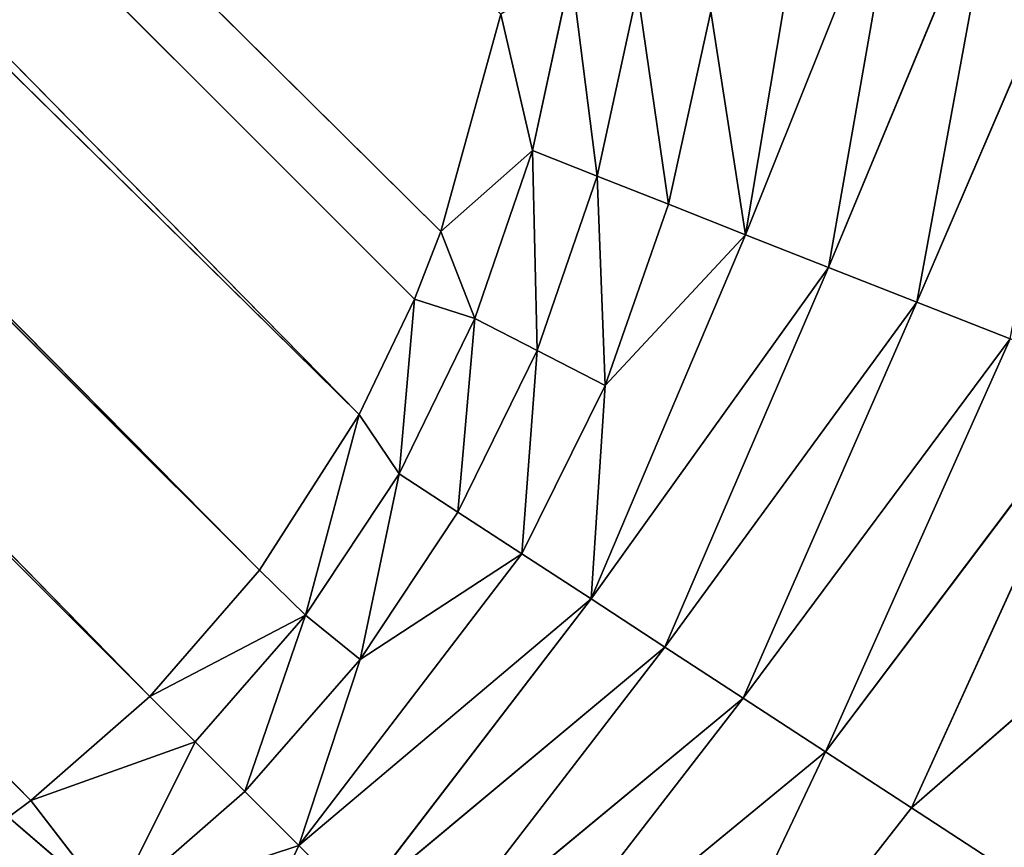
# Model space of a CAD drawing. Extents: x 0 to 700, y 0 to 509.
# Tile 167 of 243: x 667.32 to 669.98, y 31.92 to 34.16. Entities that reach past the tile are written whole.
import ezdxf

# ---------------------------------------------------------------- set-up
doc = ezdxf.new("R2010")
doc.units = 0
doc.header["$LTSCALE"] = 25.4
doc.layers.get('0').update_dxf_attribs({"linetype": 'CONTINUOUS'})

# ---------------------------------------------------------------- blocks, each defined once
blk = doc.blocks.new('5902539864168_-_S_STL')
at = {"color": 0}
for p, q in [((670.2112, 102.6656, 477.3393), (669.7249, 102.3981, 477.0221)), ((670.2112, 102.6656, 477.3393), (669.7249, 102.3981, 477.0221)), ((669.7249, 102.3981, 477.0221), (670.8066, 102.6464, 476.0782)), ((669.7249, 102.3981, 477.0221), (670.8066, 102.6464, 476.0782)), ((668.9553, 102.4097, 478.0067), (669.4932, 102.2368, 476.8709)), ((668.9553, 102.4097, 478.0067), (669.4932, 102.2368, 476.8709)), ((668.9553, 102.4097, 478.0067), (669.7249, 102.3981, 477.0221)), ((668.9553, 102.4097, 478.0067), (669.7249, 102.3981, 477.0221)), ((669.4932, 102.2368, 476.8709), (669.7249, 102.3981, 477.0221)), ((669.4932, 102.2368, 476.8709), (669.7249, 102.3981, 477.0221)), ((670.2533, 102.3633, 475.86), (669.7249, 102.3981, 477.0221)), ((670.2533, 102.3633, 475.86), (669.7249, 102.3981, 477.0221)), ((670.2533, 102.3633, 475.86), (669.4932, 102.2368, 476.8709)), ((670.2533, 102.3633, 475.86), (669.4932, 102.2368, 476.8709)), ((668.5748, 102.0767, 477.6261), (669.4932, 102.2368, 476.8709)), ((668.5748, 102.0767, 477.6261), (669.4932, 102.2368, 476.8709)), ((669.2711, 102.0585, 476.726), (669.4932, 102.2368, 476.8709)), ((669.2711, 102.0585, 476.726), (669.4932, 102.2368, 476.8709)), ((669.9905, 102.1927, 475.7563), (669.4932, 102.2368, 476.8709)), ((669.9905, 102.1927, 475.7563), (669.4932, 102.2368, 476.8709)), ((669.9905, 102.1927, 475.7563), (669.2711, 102.0585, 476.726)), ((669.9905, 102.1927, 475.7563), (669.2711, 102.0585, 476.726)), ((669.7393, 102.0043, 475.6572), (669.9905, 102.1927, 475.7563)), ((669.7393, 102.0043, 475.6572), (669.9905, 102.1927, 475.7563)), ((670.2323, 102.1199, 474.5085), (669.7393, 102.0043, 475.6572)), ((670.2323, 102.1199, 474.5085), (669.7393, 102.0043, 475.6572)), ((668.5748, 102.0767, 477.6261), (669.2711, 102.0585, 476.726)), ((668.5748, 102.0767, 477.6261), (669.2711, 102.0585, 476.726)), ((668.3973, 101.8863, 477.4486), (669.2711, 102.0585, 476.726)), ((668.3973, 101.8863, 477.4486), (669.2711, 102.0585, 476.726)), ((669.0598, 101.8644, 476.5882), (669.2711, 102.0585, 476.726)), ((669.0598, 101.8644, 476.5882), (669.2711, 102.0585, 476.726)), ((669.7393, 102.0043, 475.6572), (669.2711, 102.0585, 476.726)), ((669.7393, 102.0043, 475.6572), (669.2711, 102.0585, 476.726)), ((669.7393, 102.0043, 475.6572), (669.0598, 101.8644, 476.5882)), ((669.7393, 102.0043, 475.6572), (669.0598, 101.8644, 476.5882)), ((669.5011, 101.7995, 475.5633), (669.7393, 102.0043, 475.6572)), ((669.5011, 101.7995, 475.5633), (669.7393, 102.0043, 475.6572)), ((669.9597, 101.9149, 474.4583), (669.7393, 102.0043, 475.6572)), ((669.9597, 101.9149, 474.4583), (669.7393, 102.0043, 475.6572)), ((669.9597, 101.9149, 474.4583), (669.5011, 101.7995, 475.5633)), ((669.9597, 101.9149, 474.4583), (669.5011, 101.7995, 475.5633)), ((668.3973, 101.8863, 477.4486), (669.0598, 101.8644, 476.5882)), ((668.3973, 101.8863, 477.4486), (669.0598, 101.8644, 476.5882)), ((668.2296, 101.6817, 477.2809), (669.0598, 101.8644, 476.5882)), ((668.2296, 101.6817, 477.2809), (669.0598, 101.8644, 476.5882)), ((668.8604, 101.656, 476.4582), (669.0598, 101.8644, 476.5882)), ((668.8604, 101.656, 476.4582), (669.0598, 101.8644, 476.5882)), ((669.5011, 101.7995, 475.5633), (669.0598, 101.8644, 476.5882)), ((669.5011, 101.7995, 475.5633), (669.0598, 101.8644, 476.5882)), ((669.5011, 101.7995, 475.5633), (668.8604, 101.656, 476.4582)), ((669.5011, 101.7995, 475.5633), (668.8604, 101.656, 476.4582)), ((669.5011, 101.7995, 475.5633), (669.2773, 101.5797, 475.475)), ((669.5011, 101.7995, 475.5633), (669.2773, 101.5797, 475.475)), ((669.7029, 101.6923, 474.4109), (669.5011, 101.7995, 475.5633)), ((669.7029, 101.6923, 474.4109), (669.5011, 101.7995, 475.5633)), ((669.7029, 101.6923, 474.4109), (669.2773, 101.5797, 475.475)), ((669.7029, 101.6923, 474.4109), (669.2773, 101.5797, 475.475)), ((667.8403, 101.6752, 477.6218), (668.0724, 101.4644, 477.1238)), ((667.8403, 101.6752, 477.6218), (668.0724, 101.4644, 477.1238)), ((668.0724, 101.4644, 477.1238), (668.2296, 101.6817, 477.2809)), ((668.0724, 101.4644, 477.1238), (668.2296, 101.6817, 477.2809)), ((668.8604, 101.656, 476.4582), (668.2296, 101.6817, 477.2809)), ((668.8604, 101.656, 476.4582), (668.2296, 101.6817, 477.2809)), ((668.0724, 101.4644, 477.1238), (668.8604, 101.656, 476.4582)), ((668.0724, 101.4644, 477.1238), (668.8604, 101.656, 476.4582)), ((668.6739, 101.4348, 476.3365), (668.8604, 101.656, 476.4582)), ((668.6739, 101.4348, 476.3365), (668.8604, 101.656, 476.4582)), ((668.8604, 101.656, 476.4582), (669.2773, 101.5797, 475.475)), ((668.8984, 101.398, 475.8823), (668.8604, 101.656, 476.4582)), ((668.8604, 101.656, 476.4582), (669.2773, 101.5797, 475.475)), ((668.8984, 101.398, 475.8823), (668.8604, 101.656, 476.4582)), ((669.2773, 101.5797, 475.475), (668.8984, 101.398, 475.8823)), ((669.2773, 101.5797, 475.475), (668.8984, 101.398, 475.8823)), ((669.2773, 101.5797, 475.475), (669.0691, 101.3468, 475.3929)), ((669.2773, 101.5797, 475.475), (669.0691, 101.3468, 475.3929)), ((669.2773, 101.5797, 475.475), (669.1838, 101.2814, 474.8725)), ((669.2773, 101.5797, 475.475), (669.1838, 101.2814, 474.8725)), ((669.2773, 101.5797, 475.475), (669.4633, 101.454, 474.3667)), ((669.2773, 101.5797, 475.475), (669.4633, 101.454, 474.3667)), ((668.0724, 101.4644, 477.1238), (667.5704, 101.2276, 477.2889)), ((668.0724, 101.4644, 477.1238), (667.5704, 101.2276, 477.2889)), ((668.0724, 101.4644, 477.1238), (667.9266, 101.236, 476.9779)), ((668.0724, 101.4644, 477.1238), (667.9266, 101.236, 476.9779)), ((668.0724, 101.4644, 477.1238), (668.2375, 101.2276, 476.6217)), ((668.0724, 101.4644, 477.1238), (668.2375, 101.2276, 476.6217)), ((668.0724, 101.4644, 477.1238), (668.6739, 101.4348, 476.3365)), ((668.0724, 101.4644, 477.1238), (668.6739, 101.4348, 476.3365)), ((668.6739, 101.4348, 476.3365), (668.2375, 101.2276, 476.6217)), ((668.6739, 101.4348, 476.3365), (668.2375, 101.2276, 476.6217)), ((668.6739, 101.4348, 476.3365), (668.501, 101.2024, 476.2238)), ((668.6739, 101.4348, 476.3365), (668.501, 101.2024, 476.2238)), ((668.6739, 101.4348, 476.3365), (668.715, 101.1607, 475.7878)), ((668.6739, 101.4348, 476.3365), (668.715, 101.1607, 475.7878)), ((668.6739, 101.4348, 476.3365), (668.8984, 101.398, 475.8823)), ((668.6739, 101.4348, 476.3365), (668.8984, 101.398, 475.8823)), ((668.715, 101.1607, 475.7878), (668.8984, 101.398, 475.8823)), ((668.715, 101.1607, 475.7878), (668.8984, 101.398, 475.8823)), ((668.8772, 101.1026, 475.3172), (668.8984, 101.398, 475.8823)), ((668.8772, 101.1026, 475.3172), (668.8984, 101.398, 475.8823)), ((669.0691, 101.3468, 475.3929), (668.8984, 101.398, 475.8823)), ((669.0691, 101.3468, 475.3929), (668.8984, 101.398, 475.8823)), ((669.0691, 101.3468, 475.3929), (668.8772, 101.1026, 475.3172)), ((669.0691, 101.3468, 475.3929), (668.8772, 101.1026, 475.3172)), ((669.0691, 101.3468, 475.3929), (668.9859, 101.0285, 474.816)), ((669.0691, 101.3468, 475.3929), (668.9859, 101.0285, 474.816)), ((669.0691, 101.3468, 475.3929), (669.1838, 101.2814, 474.8725)), ((669.0691, 101.3468, 475.3929), (669.1838, 101.2814, 474.8725)), ((667.2889, 100.7388, 477.0473), (667.5704, 101.2276, 477.2889)), ((667.2889, 100.7388, 477.0473), (667.5704, 101.2276, 477.2889)), ((667.5704, 101.2276, 477.2889), (667.3497, 100.7426, 477.0019)), ((667.5704, 101.2276, 477.2889), (667.3497, 100.7426, 477.0019)), ((667.5704, 101.2276, 477.2889), (667.9266, 101.236, 476.9779)), ((667.5704, 101.2276, 477.2889), (667.9266, 101.236, 476.9779)), ((667.5704, 101.2276, 477.2889), (667.7924, 100.9982, 476.8437)), ((667.5704, 101.2276, 477.2889), (667.7924, 100.9982, 476.8437)), ((667.7924, 100.9982, 476.8437), (667.9266, 101.236, 476.9779)), ((667.7924, 100.9982, 476.8437), (667.9266, 101.236, 476.9779)), ((667.9266, 101.236, 476.9779), (668.0903, 100.9887, 476.5023)), ((667.9266, 101.236, 476.9779), (668.0903, 100.9887, 476.5023)), ((667.9266, 101.236, 476.9779), (668.2375, 101.2276, 476.6217)), ((667.9266, 101.236, 476.9779), (668.2375, 101.2276, 476.6217)), ((668.2375, 101.2276, 476.6217), (668.0903, 100.9887, 476.5023)), ((668.2375, 101.2276, 476.6217), (668.0903, 100.9887, 476.5023)), ((668.2375, 101.2276, 476.6217), (668.3425, 100.9605, 476.1203)), ((668.2375, 101.2276, 476.6217), (668.3425, 100.9605, 476.1203)), ((668.2375, 101.2276, 476.6217), (668.501, 101.2024, 476.2238)), ((668.2375, 101.2276, 476.6217), (668.501, 101.2024, 476.2238)), ((668.501, 101.2024, 476.2238), (668.3425, 100.9605, 476.1203)), ((668.501, 101.2024, 476.2238), (668.3425, 100.9605, 476.1203)), ((668.501, 101.2024, 476.2238), (668.5471, 100.9139, 475.7012)), ((668.715, 101.1607, 475.7878), (668.501, 101.2024, 476.2238)), ((668.715, 101.1607, 475.7878), (668.501, 101.2024, 476.2238)), ((668.501, 101.2024, 476.2238), (668.5471, 100.9139, 475.7012)), ((668.715, 101.1607, 475.7878), (668.5471, 100.9139, 475.7012)), ((668.715, 101.1607, 475.7878), (668.5471, 100.9139, 475.7012)), ((668.715, 101.1607, 475.7878), (668.7023, 100.849, 475.2482)), ((668.715, 101.1607, 475.7878), (668.7023, 100.849, 475.2482)), ((668.715, 101.1607, 475.7878), (668.8772, 101.1026, 475.3172)), ((668.715, 101.1607, 475.7878), (668.8772, 101.1026, 475.3172)), ((668.7023, 100.849, 475.2482), (668.8772, 101.1026, 475.3172)), ((668.7023, 100.849, 475.2482), (668.8772, 101.1026, 475.3172)), ((668.8064, 100.7662, 474.7648), (668.8772, 101.1026, 475.3172)), ((668.8064, 100.7662, 474.7648), (668.8772, 101.1026, 475.3172)), ((668.8772, 101.1026, 475.3172), (668.9859, 101.0285, 474.816)), ((668.8772, 101.1026, 475.3172), (668.9859, 101.0285, 474.816)), ((667.3497, 100.7426, 477.0019), (667.7924, 100.9982, 476.8437)), ((667.3497, 100.7426, 477.0019), (667.7924, 100.9982, 476.8437)), ((667.6702, 100.7526, 476.7216), (667.7924, 100.9982, 476.8437)), ((667.6702, 100.7526, 476.7216), (667.7924, 100.9982, 476.8437)), ((668.0903, 100.9887, 476.5023), (667.7924, 100.9982, 476.8437)), ((668.0903, 100.9887, 476.5023), (667.7924, 100.9982, 476.8437)), ((668.0903, 100.9887, 476.5023), (667.9666, 100.7413, 476.38)), ((668.0903, 100.9887, 476.5023), (667.9666, 100.7413, 476.38)), ((668.3425, 100.9605, 476.1203), (668.0903, 100.9887, 476.5023)), ((668.0903, 100.9887, 476.5023), (668.2352, 100.7037, 475.9603)), ((668.0903, 100.9887, 476.5023), (668.2352, 100.7037, 475.9603)), ((668.3425, 100.9605, 476.1203), (668.0903, 100.9887, 476.5023)), ((668.3425, 100.9605, 476.1203), (668.2352, 100.7037, 475.9603)), ((668.3425, 100.9605, 476.1203), (668.2352, 100.7037, 475.9603)), ((668.5471, 100.9139, 475.7012), (668.3425, 100.9605, 476.1203)), ((668.3425, 100.9605, 476.1203), (668.3845, 100.6632, 475.6487)), ((668.3425, 100.9605, 476.1203), (668.3845, 100.6632, 475.6487)), ((668.5471, 100.9139, 475.7012), (668.3425, 100.9605, 476.1203)), ((668.5471, 100.9139, 475.7012), (668.3845, 100.6632, 475.6487)), ((668.5471, 100.9139, 475.7012), (668.3845, 100.6632, 475.6487)), ((668.5471, 100.9139, 475.7012), (668.4557, 100.6355, 475.4662)), ((668.5471, 100.9139, 475.7012), (668.4557, 100.6355, 475.4662)), ((668.7023, 100.849, 475.2482), (668.5471, 100.9139, 475.7012)), ((668.7023, 100.849, 475.2482), (668.5471, 100.9139, 475.7012)), ((668.7023, 100.849, 475.2482), (668.4557, 100.6355, 475.4662)), ((668.7023, 100.849, 475.2482), (668.4557, 100.6355, 475.4662)), ((668.7023, 100.849, 475.2482), (668.6172, 100.5294, 474.8796)), ((668.7023, 100.849, 475.2482), (668.6172, 100.5294, 474.8796)), ((668.7023, 100.849, 475.2482), (668.8064, 100.7662, 474.7648)), ((668.7023, 100.849, 475.2482), (668.8064, 100.7662, 474.7648)), ((641.42, 45.1354, 451.0718), (667.3497, 100.7426, 477.0019)), ((641.42, 45.1354, 451.0718), (667.3497, 100.7426, 477.0019)), ((641.7292, 45.1218, 450.7805), (667.6702, 100.7526, 476.7216)), ((641.7292, 45.1218, 450.7805), (667.6702, 100.7526, 476.7216)), ((642.0204, 45.1354, 450.4713), (667.6702, 100.7526, 476.7216)), ((642.0204, 45.1354, 450.4713), (667.6702, 100.7526, 476.7216)), ((642.0204, 45.1354, 450.4713), (667.9666, 100.7413, 476.38)), ((642.0204, 45.1354, 450.4713), (667.9666, 100.7413, 476.38)), ((642.1743, 45.1498, 450.2865), (667.9666, 100.7413, 476.38)), ((642.1743, 45.1498, 450.2865), (667.9666, 100.7413, 476.38)), ((667.2889, 100.7388, 477.0473), (667.3497, 100.7426, 477.0019)), ((667.2889, 100.7388, 477.0473), (667.3497, 100.7426, 477.0019)), ((667.3497, 100.7426, 477.0019), (667.6702, 100.7526, 476.7216)), ((667.3497, 100.7426, 477.0019), (667.6702, 100.7526, 476.7216)), ((667.6702, 100.7526, 476.7216), (667.9666, 100.7413, 476.38)), ((667.6702, 100.7526, 476.7216), (667.9666, 100.7413, 476.38)), ((667.9666, 100.7413, 476.38), (668.2352, 100.7037, 475.9603)), ((667.9666, 100.7413, 476.38), (668.2352, 100.7037, 475.9603)), ((642.1743, 45.1498, 450.2865), (668.2352, 100.7037, 475.9603)), ((642.1743, 45.1498, 450.2865), (668.2352, 100.7037, 475.9603)), ((642.5274, 45.2145, 449.7947), (668.2352, 100.7037, 475.9603)), ((642.5274, 45.2145, 449.7947), (668.2352, 100.7037, 475.9603)), ((668.2352, 100.7037, 475.9603), (668.3845, 100.6632, 475.6487)), ((668.2352, 100.7037, 475.9603), (668.3845, 100.6632, 475.6487)), ((642.5274, 45.2145, 449.7947), (668.3845, 100.6632, 475.6487)), ((642.5274, 45.2145, 449.7947), (668.3845, 100.6632, 475.6487)), ((668.3845, 100.6632, 475.6487), (668.4557, 100.6355, 475.4662)), ((668.3845, 100.6632, 475.6487), (668.4557, 100.6355, 475.4662)), ((642.5274, 45.2145, 449.7947), (668.4557, 100.6355, 475.4662)), ((642.5274, 45.2145, 449.7947), (668.4557, 100.6355, 475.4662)), ((668.4557, 100.6355, 475.4662), (668.6172, 100.5294, 474.8796)), ((668.4557, 100.6355, 475.4662), (668.6172, 100.5294, 474.8796))]:
    blk.add_line(p, q, dxfattribs=at)
mesh = blk.add_polyface(dxfattribs=at)
corners = [(5.8292, 103, 89.0513), (350, 103, 116.5513), (694.1707, 103, 89.0513), (346.9612, 103, 116.8172), (35.4535, 103, 184.6354), (33.7016, 103, 185.0729), (32.1062, 103, 185.7495), (30.7018, 103, 186.6255), (29.4424, 103, 187.7283), (28.4097, 103, 188.9963), (27.6463, 103, 190.3453), (27.1371, 103, 191.7417), (26.8672, 103, 193.162), (5.8292, 103, 503.2221), (344.0146, 103, 117.6067), (341.25, 103, 118.8959), (338.7512, 103, 120.6456), (336.5942, 103, 122.8026), (334.8445, 103, 125.3013), (333.5554, 103, 128.066), (332.7659, 103, 131.0125), (332.5, 103, 134.0513), (332.7659, 103, 137.0902), (333.5554, 103, 140.0367), (334.8445, 103, 142.8013), (336.5942, 103, 145.3001), (338.7512, 103, 147.4571), (341.25, 103, 149.2068), (344.0146, 103, 150.496), (346.9612, 103, 151.2855), (350, 103, 151.5513), (37.442, 103, 184.4697), (26.8146, 103, 194.1381), (26.8146, 103, 473.1736), (26.9551, 103, 474.8753), (26.9811, 103, 475.0224), (27.3125, 103, 476.3089), (27.4753, 103, 476.7559), (27.8568, 103, 477.5931), (28.651, 103, 478.8429), (29.5798, 103, 479.868), (30.6657, 103, 480.7268), (30.7295, 103, 480.7689), (31.8807, 103, 481.4002), (32.2955, 103, 481.576), (33.2209, 103, 481.8849), (34.0289, 103, 482.0703), (34.6826, 103, 482.1682), (35.8777, 103, 482.2367), (664.1223, 103, 482.2367), (673.1854, 103, 194.1381), (694.1707, 103, 503.2221), (673.0914, 103, 192.8347), (672.7317, 103, 191.3065), (672.1177, 103, 189.8691), (671.2672, 103, 188.5502), (670.1917, 103, 187.3684), (669.8016, 103, 187.0227), (668.4412, 103, 186.0551), (666.9005, 103, 185.294), (665.2044, 103, 184.7658), (353.0388, 103, 116.8172), (355.9854, 103, 117.6067), (358.75, 103, 118.8959), (361.2488, 103, 120.6456), (363.4058, 103, 122.8026), (365.1554, 103, 125.3013), (366.4446, 103, 128.066), (367.2341, 103, 131.0125), (367.5, 103, 134.0513), (367.2341, 103, 137.0902), (366.4446, 103, 140.0367), (663.399, 103, 184.499), (365.1554, 103, 142.8013), (363.4058, 103, 145.3001), (361.2488, 103, 147.4571), (358.75, 103, 149.2068), (355.9854, 103, 150.496), (353.0388, 103, 151.2855), (662.558, 103, 184.4697), (673.1854, 103, 473.1736), (673.1169, 103, 474.3688), (673.0189, 103, 475.0224), (672.8336, 103, 475.8304), (672.5247, 103, 476.7559), (672.3489, 103, 477.1706), (671.7175, 103, 478.3218), (671.6755, 103, 478.3857), (670.8167, 103, 479.4716), (669.7916, 103, 480.4003), (668.5418, 103, 481.1945), (667.7045, 103, 481.576), (667.2576, 103, 481.7388), (665.9711, 103, 482.0703), (665.8239, 103, 482.0962)]
mesh.append_faces([[corners[k] for k in face] for face in [(0, 1, 2), (1, 0, 3), (4, 0, 5), (5, 0, 6), (6, 0, 7), (7, 0, 8), (8, 0, 9), (9, 0, 10), (10, 0, 11), (11, 0, 12), (3, 4, 14), (14, 4, 15), (15, 4, 16), (16, 4, 17), (17, 4, 18), (18, 4, 19), (19, 4, 20), (20, 4, 21), (21, 4, 22), (22, 4, 23), (23, 4, 24), (24, 4, 25), (25, 4, 26), (26, 4, 27), (27, 4, 28), (28, 4, 29), (29, 4, 30), (12, 13, 32), (32, 13, 33), (33, 13, 34), (34, 13, 35), (35, 13, 36), (36, 13, 37), (37, 13, 38), (38, 13, 39), (39, 13, 40), (40, 13, 41), (41, 13, 42), (42, 13, 43), (43, 13, 44), (44, 13, 45), (45, 13, 46), (46, 13, 47), (47, 13, 48), (48, 13, 49), (2, 50, 51), (50, 2, 52), (52, 2, 53), (53, 2, 54), (54, 2, 55), (55, 2, 56), (56, 2, 57), (57, 2, 58), (58, 2, 59), (59, 2, 60), (61, 2, 1), (60, 71, 72), (72, 30, 79), (79, 30, 31), (51, 49, 13)]], dxfattribs={"vtx0": -1, "vtx1": -1, "color": 0})
mesh.append_faces([[corners[k] for k in face] for face in [(3, 0, 4), (60, 2, 61)]], dxfattribs={"vtx0": -1, "vtx1": -1, "vtx2": -1, "color": 0})
mesh.append_faces([[corners[k] for k in face] for face in [(12, 0, 13), (30, 4, 31), (60, 61, 62), (60, 62, 63), (60, 63, 64), (60, 64, 65), (60, 65, 66), (60, 66, 67), (60, 67, 68), (60, 68, 69), (60, 69, 70), (60, 70, 71), (72, 71, 73), (72, 73, 74), (72, 74, 75), (72, 75, 76), (72, 76, 77), (72, 77, 78), (72, 78, 30), (51, 50, 80), (51, 80, 81), (51, 81, 82), (51, 82, 83), (51, 83, 84), (51, 84, 85), (51, 85, 86), (51, 86, 87), (51, 87, 88), (51, 88, 89), (51, 89, 90), (51, 90, 91), (51, 91, 92), (51, 92, 93), (51, 93, 94), (51, 94, 49)]], dxfattribs={"vtx0": -1, "vtx2": -1, "color": 0})
mesh = blk.add_polyface(dxfattribs=at)
corners = [(668.9553, 102.4097, 478.0067), (670.2112, 102.6656, 477.3393), (669.7249, 102.3981, 477.0221)]
mesh.append_faces([[corners[k] for k in face] for face in [(0, 1, 2)]], dxfattribs={"color": 0})
mesh = blk.add_polyface(dxfattribs=at)
corners = [(670.2112, 102.6656, 477.3393), (670.8066, 102.6464, 476.0782), (669.7249, 102.3981, 477.0221)]
mesh.append_faces([[corners[k] for k in face] for face in [(0, 1, 2)]], dxfattribs={"color": 0})
mesh = blk.add_polyface(dxfattribs=at)
corners = [(669.7249, 102.3981, 477.0221), (670.8066, 102.6464, 476.0782), (670.2533, 102.3633, 475.86)]
mesh.append_faces([[corners[k] for k in face] for face in [(0, 1, 2)]], dxfattribs={"color": 0})
mesh = blk.add_polyface(dxfattribs=at)
corners = [(668.9553, 102.4097, 478.0067), (669.4932, 102.2368, 476.8709), (668.5748, 102.0767, 477.6261)]
mesh.append_faces([[corners[k] for k in face] for face in [(0, 1, 2)]], dxfattribs={"color": 0})
mesh = blk.add_polyface(dxfattribs=at)
corners = [(668.9553, 102.4097, 478.0067), (669.7249, 102.3981, 477.0221), (669.4932, 102.2368, 476.8709)]
mesh.append_faces([[corners[k] for k in face] for face in [(0, 1, 2)]], dxfattribs={"color": 0})
mesh = blk.add_polyface(dxfattribs=at)
corners = [(669.7249, 102.3981, 477.0221), (670.2533, 102.3633, 475.86), (669.4932, 102.2368, 476.8709)]
mesh.append_faces([[corners[k] for k in face] for face in [(0, 1, 2)]], dxfattribs={"color": 0})
mesh = blk.add_polyface(dxfattribs=at)
corners = [(669.4932, 102.2368, 476.8709), (670.2533, 102.3633, 475.86), (669.9905, 102.1927, 475.7563)]
mesh.append_faces([[corners[k] for k in face] for face in [(0, 1, 2)]], dxfattribs={"color": 0})
mesh = blk.add_polyface(dxfattribs=at)
corners = [(668.5748, 102.0767, 477.6261), (669.4932, 102.2368, 476.8709), (669.2711, 102.0585, 476.726)]
mesh.append_faces([[corners[k] for k in face] for face in [(0, 1, 2)]], dxfattribs={"color": 0})
mesh = blk.add_polyface(dxfattribs=at)
corners = [(669.4932, 102.2368, 476.8709), (669.9905, 102.1927, 475.7563), (669.2711, 102.0585, 476.726)]
mesh.append_faces([[corners[k] for k in face] for face in [(0, 1, 2)]], dxfattribs={"color": 0})
mesh = blk.add_polyface(dxfattribs=at)
corners = [(669.2711, 102.0585, 476.726), (669.9905, 102.1927, 475.7563), (669.7393, 102.0043, 475.6572)]
mesh.append_faces([[corners[k] for k in face] for face in [(0, 1, 2)]], dxfattribs={"color": 0})
mesh = blk.add_polyface(dxfattribs=at)
corners = [(669.9905, 102.1927, 475.7563), (670.2323, 102.1199, 474.5085), (669.7393, 102.0043, 475.6572)]
mesh.append_faces([[corners[k] for k in face] for face in [(0, 1, 2)]], dxfattribs={"color": 0})
mesh = blk.add_polyface(dxfattribs=at)
corners = [(669.7393, 102.0043, 475.6572), (670.2323, 102.1199, 474.5085), (669.9597, 101.9149, 474.4583)]
mesh.append_faces([[corners[k] for k in face] for face in [(0, 1, 2)]], dxfattribs={"color": 0})
mesh = blk.add_polyface(dxfattribs=at)
corners = [(668.5748, 102.0767, 477.6261), (669.2711, 102.0585, 476.726), (668.3973, 101.8863, 477.4486)]
mesh.append_faces([[corners[k] for k in face] for face in [(0, 1, 2)]], dxfattribs={"color": 0})
mesh = blk.add_polyface(dxfattribs=at)
corners = [(668.3973, 101.8863, 477.4486), (669.2711, 102.0585, 476.726), (669.0598, 101.8644, 476.5882)]
mesh.append_faces([[corners[k] for k in face] for face in [(0, 1, 2)]], dxfattribs={"color": 0})
mesh = blk.add_polyface(dxfattribs=at)
corners = [(669.2711, 102.0585, 476.726), (669.7393, 102.0043, 475.6572), (669.0598, 101.8644, 476.5882)]
mesh.append_faces([[corners[k] for k in face] for face in [(0, 1, 2)]], dxfattribs={"color": 0})
mesh = blk.add_polyface(dxfattribs=at)
corners = [(669.0598, 101.8644, 476.5882), (669.7393, 102.0043, 475.6572), (669.5011, 101.7995, 475.5633)]
mesh.append_faces([[corners[k] for k in face] for face in [(0, 1, 2)]], dxfattribs={"color": 0})
mesh = blk.add_polyface(dxfattribs=at)
corners = [(669.7393, 102.0043, 475.6572), (669.9597, 101.9149, 474.4583), (669.5011, 101.7995, 475.5633)]
mesh.append_faces([[corners[k] for k in face] for face in [(0, 1, 2)]], dxfattribs={"color": 0})
mesh = blk.add_polyface(dxfattribs=at)
corners = [(669.5011, 101.7995, 475.5633), (669.9597, 101.9149, 474.4583), (669.7029, 101.6923, 474.4109)]
mesh.append_faces([[corners[k] for k in face] for face in [(0, 1, 2)]], dxfattribs={"color": 0})
mesh = blk.add_polyface(dxfattribs=at)
corners = [(668.3973, 101.8863, 477.4486), (669.0598, 101.8644, 476.5882), (668.2296, 101.6817, 477.2809)]
mesh.append_faces([[corners[k] for k in face] for face in [(0, 1, 2)]], dxfattribs={"color": 0})
mesh = blk.add_polyface(dxfattribs=at)
corners = [(668.2296, 101.6817, 477.2809), (669.0598, 101.8644, 476.5882), (668.8604, 101.656, 476.4582)]
mesh.append_faces([[corners[k] for k in face] for face in [(0, 1, 2)]], dxfattribs={"color": 0})
mesh = blk.add_polyface(dxfattribs=at)
corners = [(669.0598, 101.8644, 476.5882), (669.5011, 101.7995, 475.5633), (668.8604, 101.656, 476.4582)]
mesh.append_faces([[corners[k] for k in face] for face in [(0, 1, 2)]], dxfattribs={"color": 0})
mesh = blk.add_polyface(dxfattribs=at)
corners = [(668.8604, 101.656, 476.4582), (669.5011, 101.7995, 475.5633), (669.2773, 101.5797, 475.475)]
mesh.append_faces([[corners[k] for k in face] for face in [(0, 1, 2)]], dxfattribs={"color": 0})
mesh = blk.add_polyface(dxfattribs=at)
corners = [(669.5011, 101.7995, 475.5633), (669.7029, 101.6923, 474.4109), (669.2773, 101.5797, 475.475)]
mesh.append_faces([[corners[k] for k in face] for face in [(0, 1, 2)]], dxfattribs={"color": 0})
mesh = blk.add_polyface(dxfattribs=at)
corners = [(669.2773, 101.5797, 475.475), (669.7029, 101.6923, 474.4109), (669.4633, 101.454, 474.3667)]
mesh.append_faces([[corners[k] for k in face] for face in [(0, 1, 2)]], dxfattribs={"color": 0})
mesh = blk.add_polyface(dxfattribs=at)
corners = [(667.8403, 101.6752, 477.6218), (668.0724, 101.4644, 477.1238), (667.5704, 101.2276, 477.2889)]
mesh.append_faces([[corners[k] for k in face] for face in [(0, 1, 2)]], dxfattribs={"color": 0})
mesh = blk.add_polyface(dxfattribs=at)
corners = [(667.8403, 101.6752, 477.6218), (668.2296, 101.6817, 477.2809), (668.0724, 101.4644, 477.1238)]
mesh.append_faces([[corners[k] for k in face] for face in [(0, 1, 2)]], dxfattribs={"color": 0})
mesh = blk.add_polyface(dxfattribs=at)
corners = [(668.2296, 101.6817, 477.2809), (668.8604, 101.656, 476.4582), (668.0724, 101.4644, 477.1238)]
mesh.append_faces([[corners[k] for k in face] for face in [(0, 1, 2)]], dxfattribs={"color": 0})
mesh = blk.add_polyface(dxfattribs=at)
corners = [(668.0724, 101.4644, 477.1238), (668.8604, 101.656, 476.4582), (668.6739, 101.4348, 476.3365)]
mesh.append_faces([[corners[k] for k in face] for face in [(0, 1, 2)]], dxfattribs={"color": 0})
mesh = blk.add_polyface(dxfattribs=at)
corners = [(668.8604, 101.656, 476.4582), (668.8984, 101.398, 475.8823), (668.6739, 101.4348, 476.3365)]
mesh.append_faces([[corners[k] for k in face] for face in [(0, 1, 2)]], dxfattribs={"color": 0})
mesh = blk.add_polyface(dxfattribs=at)
corners = [(668.8604, 101.656, 476.4582), (669.2773, 101.5797, 475.475), (668.8984, 101.398, 475.8823)]
mesh.append_faces([[corners[k] for k in face] for face in [(0, 1, 2)]], dxfattribs={"color": 0})
mesh = blk.add_polyface(dxfattribs=at)
corners = [(668.8984, 101.398, 475.8823), (669.2773, 101.5797, 475.475), (669.0691, 101.3468, 475.3929)]
mesh.append_faces([[corners[k] for k in face] for face in [(0, 1, 2)]], dxfattribs={"color": 0})
mesh = blk.add_polyface(dxfattribs=at)
corners = [(669.2773, 101.5797, 475.475), (669.1838, 101.2814, 474.8725), (669.0691, 101.3468, 475.3929)]
mesh.append_faces([[corners[k] for k in face] for face in [(0, 1, 2)]], dxfattribs={"color": 0})
mesh = blk.add_polyface(dxfattribs=at)
corners = [(669.2773, 101.5797, 475.475), (669.4633, 101.454, 474.3667), (669.1838, 101.2814, 474.8725)]
mesh.append_faces([[corners[k] for k in face] for face in [(0, 1, 2)]], dxfattribs={"color": 0})
mesh = blk.add_polyface(dxfattribs=at)
corners = [(667.5704, 101.2276, 477.2889), (668.0724, 101.4644, 477.1238), (667.9266, 101.236, 476.9779)]
mesh.append_faces([[corners[k] for k in face] for face in [(0, 1, 2)]], dxfattribs={"color": 0})
mesh = blk.add_polyface(dxfattribs=at)
corners = [(668.0724, 101.4644, 477.1238), (668.2375, 101.2276, 476.6217), (667.9266, 101.236, 476.9779)]
mesh.append_faces([[corners[k] for k in face] for face in [(0, 1, 2)]], dxfattribs={"color": 0})
mesh = blk.add_polyface(dxfattribs=at)
corners = [(668.0724, 101.4644, 477.1238), (668.6739, 101.4348, 476.3365), (668.2375, 101.2276, 476.6217)]
mesh.append_faces([[corners[k] for k in face] for face in [(0, 1, 2)]], dxfattribs={"color": 0})
mesh = blk.add_polyface(dxfattribs=at)
corners = [(668.2375, 101.2276, 476.6217), (668.6739, 101.4348, 476.3365), (668.501, 101.2024, 476.2238)]
mesh.append_faces([[corners[k] for k in face] for face in [(0, 1, 2)]], dxfattribs={"color": 0})
mesh = blk.add_polyface(dxfattribs=at)
corners = [(668.6739, 101.4348, 476.3365), (668.715, 101.1607, 475.7878), (668.501, 101.2024, 476.2238)]
mesh.append_faces([[corners[k] for k in face] for face in [(0, 1, 2)]], dxfattribs={"color": 0})
mesh = blk.add_polyface(dxfattribs=at)
corners = [(668.6739, 101.4348, 476.3365), (668.8984, 101.398, 475.8823), (668.715, 101.1607, 475.7878)]
mesh.append_faces([[corners[k] for k in face] for face in [(0, 1, 2)]], dxfattribs={"color": 0})
mesh = blk.add_polyface(dxfattribs=at)
corners = [(668.8984, 101.398, 475.8823), (668.8772, 101.1026, 475.3172), (668.715, 101.1607, 475.7878)]
mesh.append_faces([[corners[k] for k in face] for face in [(0, 1, 2)]], dxfattribs={"color": 0})
mesh = blk.add_polyface(dxfattribs=at)
corners = [(668.8984, 101.398, 475.8823), (669.0691, 101.3468, 475.3929), (668.8772, 101.1026, 475.3172)]
mesh.append_faces([[corners[k] for k in face] for face in [(0, 1, 2)]], dxfattribs={"color": 0})
mesh = blk.add_polyface(dxfattribs=at)
corners = [(669.0691, 101.3468, 475.3929), (668.9859, 101.0285, 474.816), (668.8772, 101.1026, 475.3172)]
mesh.append_faces([[corners[k] for k in face] for face in [(0, 1, 2)]], dxfattribs={"color": 0})
mesh = blk.add_polyface(dxfattribs=at)
corners = [(669.0691, 101.3468, 475.3929), (669.1838, 101.2814, 474.8725), (668.9859, 101.0285, 474.816)]
mesh.append_faces([[corners[k] for k in face] for face in [(0, 1, 2)]], dxfattribs={"color": 0})
mesh = blk.add_polyface(dxfattribs=at)
corners = [(667.5704, 101.2276, 477.2889), (667.2889, 100.7388, 477.0473), (667.1724, 101.2024, 477.5524)]
mesh.append_faces([[corners[k] for k in face] for face in [(0, 1, 2)]], dxfattribs={"color": 0})
mesh = blk.add_polyface(dxfattribs=at)
corners = [(667.5704, 101.2276, 477.2889), (667.3497, 100.7426, 477.0019), (667.2889, 100.7388, 477.0473)]
mesh.append_faces([[corners[k] for k in face] for face in [(0, 1, 2)]], dxfattribs={"color": 0})
mesh = blk.add_polyface(dxfattribs=at)
corners = [(667.5704, 101.2276, 477.2889), (667.7924, 100.9982, 476.8437), (667.3497, 100.7426, 477.0019)]
mesh.append_faces([[corners[k] for k in face] for face in [(0, 1, 2)]], dxfattribs={"color": 0})
mesh = blk.add_polyface(dxfattribs=at)
corners = [(667.5704, 101.2276, 477.2889), (667.9266, 101.236, 476.9779), (667.7924, 100.9982, 476.8437)]
mesh.append_faces([[corners[k] for k in face] for face in [(0, 1, 2)]], dxfattribs={"color": 0})
mesh = blk.add_polyface(dxfattribs=at)
corners = [(667.9266, 101.236, 476.9779), (668.0903, 100.9887, 476.5023), (667.7924, 100.9982, 476.8437)]
mesh.append_faces([[corners[k] for k in face] for face in [(0, 1, 2)]], dxfattribs={"color": 0})
mesh = blk.add_polyface(dxfattribs=at)
corners = [(667.9266, 101.236, 476.9779), (668.2375, 101.2276, 476.6217), (668.0903, 100.9887, 476.5023)]
mesh.append_faces([[corners[k] for k in face] for face in [(0, 1, 2)]], dxfattribs={"color": 0})
mesh = blk.add_polyface(dxfattribs=at)
corners = [(668.2375, 101.2276, 476.6217), (668.3425, 100.9605, 476.1203), (668.0903, 100.9887, 476.5023)]
mesh.append_faces([[corners[k] for k in face] for face in [(0, 1, 2)]], dxfattribs={"color": 0})
mesh = blk.add_polyface(dxfattribs=at)
corners = [(668.2375, 101.2276, 476.6217), (668.501, 101.2024, 476.2238), (668.3425, 100.9605, 476.1203)]
mesh.append_faces([[corners[k] for k in face] for face in [(0, 1, 2)]], dxfattribs={"color": 0})
mesh = blk.add_polyface(dxfattribs=at)
corners = [(668.501, 101.2024, 476.2238), (668.5471, 100.9139, 475.7012), (668.3425, 100.9605, 476.1203)]
mesh.append_faces([[corners[k] for k in face] for face in [(0, 1, 2)]], dxfattribs={"color": 0})
mesh = blk.add_polyface(dxfattribs=at)
corners = [(668.501, 101.2024, 476.2238), (668.715, 101.1607, 475.7878), (668.5471, 100.9139, 475.7012)]
mesh.append_faces([[corners[k] for k in face] for face in [(0, 1, 2)]], dxfattribs={"color": 0})
mesh = blk.add_polyface(dxfattribs=at)
corners = [(668.715, 101.1607, 475.7878), (668.7023, 100.849, 475.2482), (668.5471, 100.9139, 475.7012)]
mesh.append_faces([[corners[k] for k in face] for face in [(0, 1, 2)]], dxfattribs={"color": 0})
mesh = blk.add_polyface(dxfattribs=at)
corners = [(668.715, 101.1607, 475.7878), (668.8772, 101.1026, 475.3172), (668.7023, 100.849, 475.2482)]
mesh.append_faces([[corners[k] for k in face] for face in [(0, 1, 2)]], dxfattribs={"color": 0})
mesh = blk.add_polyface(dxfattribs=at)
corners = [(668.8772, 101.1026, 475.3172), (668.8064, 100.7662, 474.7648), (668.7023, 100.849, 475.2482)]
mesh.append_faces([[corners[k] for k in face] for face in [(0, 1, 2)]], dxfattribs={"color": 0})
mesh = blk.add_polyface(dxfattribs=at)
corners = [(668.8772, 101.1026, 475.3172), (668.9859, 101.0285, 474.816), (668.8064, 100.7662, 474.7648)]
mesh.append_faces([[corners[k] for k in face] for face in [(0, 1, 2)]], dxfattribs={"color": 0})
mesh = blk.add_polyface(dxfattribs=at)
corners = [(667.7924, 100.9982, 476.8437), (667.6702, 100.7526, 476.7216), (667.3497, 100.7426, 477.0019)]
mesh.append_faces([[corners[k] for k in face] for face in [(0, 1, 2)]], dxfattribs={"color": 0})
mesh = blk.add_polyface(dxfattribs=at)
corners = [(667.6702, 100.7526, 476.7216), (668.0903, 100.9887, 476.5023), (667.9666, 100.7413, 476.38), (667.7924, 100.9982, 476.8437)]
mesh.append_faces([[corners[k] for k in face] for face in [(0, 1, 2), (1, 0, 3)]], dxfattribs={"vtx0": -1, "color": 0})
mesh = blk.add_polyface(dxfattribs=at)
corners = [(668.0903, 100.9887, 476.5023), (668.2352, 100.7037, 475.9603), (667.9666, 100.7413, 476.38)]
mesh.append_faces([[corners[k] for k in face] for face in [(0, 1, 2)]], dxfattribs={"color": 0})
mesh = blk.add_polyface(dxfattribs=at)
corners = [(668.0903, 100.9887, 476.5023), (668.3425, 100.9605, 476.1203), (668.2352, 100.7037, 475.9603)]
mesh.append_faces([[corners[k] for k in face] for face in [(0, 1, 2)]], dxfattribs={"color": 0})
mesh = blk.add_polyface(dxfattribs=at)
corners = [(668.3425, 100.9605, 476.1203), (668.3845, 100.6632, 475.6487), (668.2352, 100.7037, 475.9603)]
mesh.append_faces([[corners[k] for k in face] for face in [(0, 1, 2)]], dxfattribs={"color": 0})
mesh = blk.add_polyface(dxfattribs=at)
corners = [(668.3425, 100.9605, 476.1203), (668.5471, 100.9139, 475.7012), (668.3845, 100.6632, 475.6487)]
mesh.append_faces([[corners[k] for k in face] for face in [(0, 1, 2)]], dxfattribs={"color": 0})
mesh = blk.add_polyface(dxfattribs=at)
corners = [(668.5471, 100.9139, 475.7012), (668.4557, 100.6355, 475.4662), (668.3845, 100.6632, 475.6487)]
mesh.append_faces([[corners[k] for k in face] for face in [(0, 1, 2)]], dxfattribs={"color": 0})
mesh = blk.add_polyface(dxfattribs=at)
corners = [(668.5471, 100.9139, 475.7012), (668.7023, 100.849, 475.2482), (668.4557, 100.6355, 475.4662)]
mesh.append_faces([[corners[k] for k in face] for face in [(0, 1, 2)]], dxfattribs={"color": 0})
mesh = blk.add_polyface(dxfattribs=at)
corners = [(668.7023, 100.849, 475.2482), (668.6172, 100.5294, 474.8796), (668.4557, 100.6355, 475.4662)]
mesh.append_faces([[corners[k] for k in face] for face in [(0, 1, 2)]], dxfattribs={"color": 0})
mesh = blk.add_polyface(dxfattribs=at)
corners = [(668.7023, 100.849, 475.2482), (668.8064, 100.7662, 474.7648), (668.6172, 100.5294, 474.8796)]
mesh.append_faces([[corners[k] for k in face] for face in [(0, 1, 2)]], dxfattribs={"color": 0})
mesh = blk.add_polyface(dxfattribs=at)
corners = [(667.3497, 100.7426, 477.0019), (641.7292, 45.1218, 450.7805), (641.42, 45.1354, 451.0718), (667.6702, 100.7526, 476.7216)]
mesh.append_faces([[corners[k] for k in face] for face in [(0, 1, 2), (1, 0, 3)]], dxfattribs={"vtx0": -1, "color": 0})
mesh = blk.add_polyface(dxfattribs=at)
corners = [(667.3497, 100.7426, 477.0019), (641.42, 45.1354, 451.0718), (667.2889, 100.7388, 477.0473)]
mesh.append_faces([[corners[k] for k in face] for face in [(0, 1, 2)]], dxfattribs={"color": 0})
mesh = blk.add_polyface(dxfattribs=at)
corners = [(667.6702, 100.7526, 476.7216), (642.0204, 45.1354, 450.4713), (641.7292, 45.1218, 450.7805)]
mesh.append_faces([[corners[k] for k in face] for face in [(0, 1, 2)]], dxfattribs={"color": 0})
mesh = blk.add_polyface(dxfattribs=at)
corners = [(667.6702, 100.7526, 476.7216), (667.9666, 100.7413, 476.38), (642.0204, 45.1354, 450.4713)]
mesh.append_faces([[corners[k] for k in face] for face in [(0, 1, 2)]], dxfattribs={"color": 0})
mesh = blk.add_polyface(dxfattribs=at)
corners = [(667.9666, 100.7413, 476.38), (642.1743, 45.1498, 450.2865), (642.0204, 45.1354, 450.4713)]
mesh.append_faces([[corners[k] for k in face] for face in [(0, 1, 2)]], dxfattribs={"color": 0})
mesh = blk.add_polyface(dxfattribs=at)
corners = [(667.9666, 100.7413, 476.38), (668.2352, 100.7037, 475.9603), (642.1743, 45.1498, 450.2865)]
mesh.append_faces([[corners[k] for k in face] for face in [(0, 1, 2)]], dxfattribs={"color": 0})
mesh = blk.add_polyface(dxfattribs=at)
corners = [(668.2352, 100.7037, 475.9603), (642.5274, 45.2145, 449.7947), (642.1743, 45.1498, 450.2865)]
mesh.append_faces([[corners[k] for k in face] for face in [(0, 1, 2)]], dxfattribs={"color": 0})
mesh = blk.add_polyface(dxfattribs=at)
corners = [(668.2352, 100.7037, 475.9603), (668.3845, 100.6632, 475.6487), (642.5274, 45.2145, 449.7947)]
mesh.append_faces([[corners[k] for k in face] for face in [(0, 1, 2)]], dxfattribs={"color": 0})
mesh = blk.add_polyface(dxfattribs=at)
corners = [(668.3845, 100.6632, 475.6487), (668.4557, 100.6355, 475.4662), (642.5274, 45.2145, 449.7947)]
mesh.append_faces([[corners[k] for k in face] for face in [(0, 1, 2)]], dxfattribs={"color": 0})
mesh = blk.add_polyface(dxfattribs=at)
corners = [(668.4557, 100.6355, 475.4662), (668.6172, 100.5294, 474.8796), (642.5274, 45.2145, 449.7947)]
mesh.append_faces([[corners[k] for k in face] for face in [(0, 1, 2)]], dxfattribs={"color": 0})

msp = doc.modelspace()

# ---------------------------------------------------------------- block references
at = {"color": 254, "extrusion": (0, -1, 6.12323e-17)}
msp.add_blockref('5902539864168_-_S_STL', (0, 0, -509.0513), dxfattribs=at)

doc.saveas('drawing.dxf')
